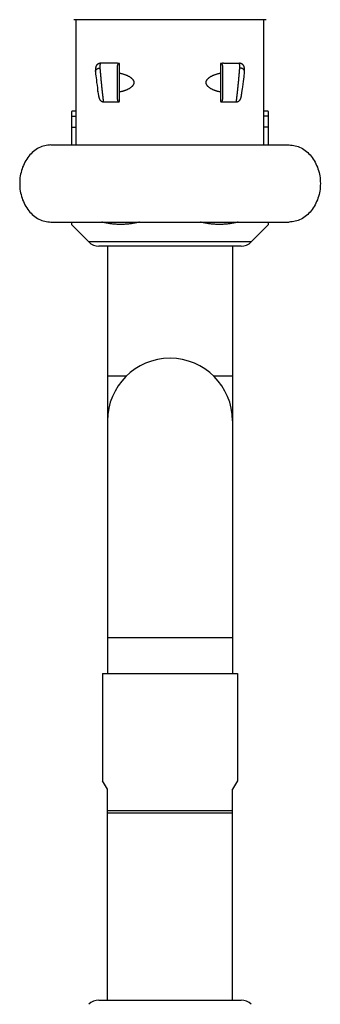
# Model space of a CAD drawing. Header units: millimetres. Extents: x 160 to 318, y 73 to 291.
# Tile 81 of 129: x 172 to 178, y 204 to 225. Entities that reach past the tile are written whole.
import ezdxf

# ---------------------------------------------------------------- set-up
doc = ezdxf.new("R2010")
doc.units = ezdxf.units.MM
doc.header["$LTSCALE"] = 30.734
doc.layers.get('0').update_dxf_attribs({"linetype": 'CONTINUOUS'})

msp = doc.modelspace()

# ---------------------------------------------------------------- linework, layer by layer
at = {"color": 7, "linetype": 'Continuous'}
for p, q in [((177.043, 224.687), (173.049, 224.687)), ((173.096, 222.087), (173.096, 224.687)), ((176.996, 222.087), (176.996, 224.687)), ((173.496, 223.624), (173.495, 223.609)), ((173.495, 223.606), (173.495, 223.603)), ((173.495, 223.603), (173.497, 223.588)), ((173.497, 223.651), (173.496, 223.645)), ((173.496, 223.645), (173.496, 223.635)), ((173.496, 223.635), (173.496, 223.624)), ((173.498, 223.667), (173.497, 223.662)), ((173.497, 223.662), (173.497, 223.657)), ((173.497, 223.657), (173.497, 223.651)), ((173.499, 223.68), (173.498, 223.677)), ((173.498, 223.677), (173.498, 223.675)), ((173.498, 223.675), (173.498, 223.672)), ((173.498, 223.672), (173.498, 223.67)), ((173.498, 223.67), (173.498, 223.667)), ((173.499, 223.684), (173.499, 223.682)), ((173.499, 223.682), (173.499, 223.68)), ((173.6, 223.782), (173.599, 223.782)), ((173.931, 223.782), (173.6, 223.782)), ((173.996, 222.998), (173.996, 223.767)), ((176.096, 223.767), (176.096, 222.998)), ((176.161, 223.782), (176.492, 223.782)), ((176.492, 223.782), (176.493, 223.782)), ((176.593, 223.683), (176.593, 223.685)), ((176.593, 223.681), (176.593, 223.683)), ((176.593, 223.679), (176.593, 223.681)), ((176.594, 223.677), (176.593, 223.679)), ((176.594, 223.675), (176.594, 223.677)), ((176.594, 223.673), (176.594, 223.675)), ((176.594, 223.669), (176.594, 223.673)), ((176.594, 223.665), (176.594, 223.669)), ((176.595, 223.661), (176.594, 223.665)), ((176.595, 223.656), (176.595, 223.661)), ((176.595, 223.65), (176.595, 223.656)), ((176.596, 223.643), (176.595, 223.65)), ((176.595, 223.588), (176.597, 223.603)), ((176.596, 223.639), (176.596, 223.643)), ((176.596, 223.628), (176.596, 223.639)), ((176.597, 223.613), (176.596, 223.628)), ((176.597, 223.609), (176.597, 223.613)), ((176.597, 223.606), (176.597, 223.603)), ((173.497, 223.588), (173.499, 223.562)), ((173.504, 223.523), (173.509, 223.481)), ((173.509, 223.481), (173.515, 223.436)), ((173.515, 223.436), (173.521, 223.382)), ((176.566, 223.348), (176.573, 223.402)), ((176.573, 223.402), (176.58, 223.455)), ((176.58, 223.455), (176.585, 223.499)), ((176.585, 223.499), (176.589, 223.535)), ((176.589, 223.535), (176.592, 223.562)), ((176.592, 223.562), (176.595, 223.588)), ((173.521, 223.382), (173.529, 223.329)), ((173.529, 223.329), (173.536, 223.276)), ((173.536, 223.276), (173.542, 223.232)), ((173.542, 223.232), (173.549, 223.183)), ((173.546, 223.199), (173.546, 223.234)), ((173.546, 223.199), (173.547, 223.199)), ((173.549, 223.183), (173.553, 223.158)), ((176.538, 223.197), (176.546, 223.199)), ((176.541, 223.174), (176.547, 223.211)), ((176.546, 223.199), (176.546, 223.234)), ((176.547, 223.211), (176.552, 223.25)), ((176.552, 223.25), (176.559, 223.295)), ((176.559, 223.295), (176.566, 223.348)), ((173.553, 223.158), (173.556, 223.138)), ((173.556, 223.138), (173.559, 223.124)), ((173.559, 223.124), (173.561, 223.112)), ((173.561, 223.112), (173.562, 223.104)), ((173.562, 223.104), (173.563, 223.097)), ((173.563, 223.097), (173.564, 223.092)), ((173.564, 223.092), (173.565, 223.087)), ((173.565, 223.087), (173.566, 223.083)), ((173.566, 223.083), (173.567, 223.079)), ((173.567, 223.079), (173.567, 223.077)), ((173.567, 223.077), (173.568, 223.075)), ((173.568, 223.075), (173.568, 223.072)), ((173.568, 223.072), (173.569, 223.07)), ((173.569, 223.07), (173.569, 223.068)), ((173.569, 223.068), (173.57, 223.066)), ((173.57, 223.066), (173.57, 223.064)), ((173.67, 222.982), (173.669, 222.982)), ((173.67, 222.982), (173.931, 222.982)), ((176.161, 222.982), (176.422, 222.982)), ((176.422, 222.982), (176.423, 222.982)), ((176.522, 223.067), (176.523, 223.069)), ((176.522, 223.066), (176.522, 223.067)), ((176.523, 223.071), (176.524, 223.073)), ((176.523, 223.069), (176.523, 223.071)), ((176.524, 223.076), (176.525, 223.078)), ((176.524, 223.073), (176.524, 223.076)), ((176.525, 223.081), (176.526, 223.085)), ((176.525, 223.078), (176.525, 223.081)), ((176.526, 223.085), (176.527, 223.089)), ((176.527, 223.089), (176.528, 223.093)), ((176.528, 223.093), (176.529, 223.1)), ((176.529, 223.1), (176.53, 223.107)), ((176.53, 223.107), (176.532, 223.117)), ((176.532, 223.117), (176.533, 223.122)), ((176.533, 223.122), (176.535, 223.134)), ((176.535, 223.134), (176.538, 223.152)), ((176.538, 223.152), (176.541, 223.174)), ((172.996, 222.784), (172.996, 222.087)), ((173.096, 222.787), (173.026, 222.787)), ((177.066, 222.787), (176.996, 222.787)), ((177.096, 222.087), (177.096, 222.784)), ((172.571, 222.087), (177.521, 222.087)), ((172.571, 220.487), (177.521, 220.487)), ((172.996, 220.487), (172.996, 220.437)), ((172.996, 220.437), (173.358, 220.075)), ((177.096, 220.437), (176.734, 220.075)), ((177.096, 220.437), (177.096, 220.487)), ((176.522, 219.987), (173.57, 219.987)), ((173.746, 219.987), (173.746, 211.117)), ((176.346, 219.987), (176.346, 211.117)), ((173.646, 211.117), (176.446, 211.117)), ((173.646, 211.117), (173.646, 208.89)), ((176.446, 211.117), (176.446, 208.89)), ((173.746, 208.717), (173.646, 208.89)), ((176.446, 208.89), (176.346, 208.717)), ((173.746, 204.337), (173.746, 208.717)), ((176.346, 204.337), (176.346, 208.717)), ((173.746, 208.275), (176.346, 208.275)), ((176.346, 208.217), (173.746, 208.217)), ((173.57, 204.337), (176.522, 204.337))]:
    msp.add_line(p, q, dxfattribs=at)
at = {"color": 9, "linetype": 'Continuous'}
for p, q in [((173.669, 222.983), (173.669, 222.984)), ((176.423, 222.983), (176.423, 222.984)), ((172.996, 222.686), (173.096, 222.686)), ((177.096, 222.686), (176.996, 222.686)), ((172.996, 222.458), (173.096, 222.458)), ((177.096, 222.458), (176.996, 222.458)), ((176.734, 220.075), (173.358, 220.075)), ((174.136, 217.287), (173.746, 217.287)), ((176.346, 217.287), (175.956, 217.287)), ((176.346, 211.859), (173.746, 211.859))]:
    msp.add_line(p, q, dxfattribs=at)
at = {"color": 7, "linetype": 'Continuous'}
for points in [[(173.599, 223.782), (173.598, 223.782), (173.595, 223.782), (173.592, 223.782), (173.589, 223.782), (173.586, 223.781), (173.583, 223.781), (173.58, 223.78), (173.577, 223.78), (173.575, 223.779), (173.572, 223.778), (173.569, 223.777), (173.566, 223.776), (173.564, 223.775), (173.561, 223.774), (173.558, 223.773), (173.556, 223.772), (173.553, 223.77), (173.55, 223.769), (173.548, 223.767), (173.546, 223.766), (173.543, 223.764), (173.541, 223.763), (173.538, 223.761), (173.536, 223.759), (173.534, 223.757), (173.532, 223.755), (173.53, 223.753), (173.528, 223.751), (173.526, 223.749), (173.525, 223.748), (173.523, 223.746), (173.522, 223.744), (173.52, 223.742), (173.519, 223.74), (173.518, 223.739), (173.516, 223.737), (173.515, 223.735), (173.514, 223.733), (173.513, 223.732), (173.512, 223.73), (173.511, 223.728), (173.51, 223.727), (173.51, 223.725), (173.509, 223.723), (173.508, 223.722), (173.508, 223.72), (173.507, 223.719), (173.506, 223.718), (173.506, 223.716), (173.505, 223.715), (173.505, 223.714), (173.505, 223.712), (173.504, 223.711), (173.504, 223.71), (173.504, 223.709), (173.503, 223.708), (173.503, 223.707), (173.503, 223.706), (173.502, 223.705), (173.502, 223.704), (173.502, 223.703), (173.502, 223.702), (173.501, 223.7), (173.501, 223.699), (173.501, 223.698), (173.501, 223.698), (173.501, 223.697), (173.501, 223.696), (173.5, 223.695), (173.5, 223.694), (173.5, 223.693), (173.5, 223.692), (173.5, 223.691), (173.5, 223.69), (173.5, 223.689), (173.499, 223.688), (173.499, 223.687), (173.499, 223.686), (173.499, 223.684)], [(176.593, 223.688), (176.592, 223.689), (176.592, 223.69), (176.592, 223.691), (176.592, 223.692), (176.592, 223.693), (176.592, 223.693), (176.592, 223.694), (176.591, 223.695), (176.591, 223.696), (176.591, 223.697), (176.591, 223.698), (176.591, 223.699), (176.591, 223.7), (176.59, 223.701), (176.59, 223.702), (176.59, 223.703), (176.59, 223.704), (176.589, 223.705), (176.589, 223.706), (176.589, 223.708), (176.588, 223.709), (176.588, 223.71), (176.588, 223.711), (176.587, 223.712), (176.587, 223.713), (176.587, 223.715), (176.586, 223.716), (176.586, 223.717), (176.585, 223.719), (176.584, 223.72), (176.584, 223.722), (176.583, 223.723), (176.582, 223.725), (176.581, 223.727), (176.581, 223.728), (176.58, 223.73), (176.579, 223.732), (176.577, 223.734), (176.576, 223.736), (176.575, 223.737), (176.574, 223.739), (176.572, 223.741), (176.571, 223.743), (176.569, 223.745), (176.568, 223.747), (176.566, 223.749), (176.564, 223.751), (176.562, 223.753), (176.56, 223.755), (176.558, 223.757), (176.556, 223.759), (176.553, 223.761), (176.551, 223.763), (176.549, 223.764), (176.546, 223.766), (176.544, 223.767), (176.541, 223.769), (176.539, 223.77), (176.536, 223.772), (176.534, 223.773), (176.531, 223.774), (176.528, 223.775), (176.525, 223.776), (176.523, 223.777), (176.52, 223.778), (176.517, 223.779), (176.514, 223.78), (176.511, 223.78), (176.509, 223.781), (176.506, 223.781), (176.503, 223.782), (176.5, 223.782), (176.497, 223.782), (176.494, 223.782), (176.493, 223.782)], [(176.593, 223.685), (176.593, 223.686), (176.593, 223.688)], [(173.499, 223.562), (173.5, 223.557), (173.504, 223.523)], [(173.57, 223.064), (173.57, 223.064), (173.571, 223.063), (173.571, 223.062), (173.571, 223.061), (173.571, 223.06), (173.572, 223.059), (173.572, 223.058), (173.572, 223.057), (173.572, 223.056), (173.573, 223.055), (173.573, 223.054), (173.573, 223.053), (173.574, 223.052), (173.574, 223.051), (173.574, 223.05), (173.575, 223.049), (173.575, 223.048), (173.576, 223.047), (173.576, 223.046), (173.576, 223.045), (173.577, 223.044), (173.577, 223.043), (173.578, 223.042), (173.578, 223.041), (173.579, 223.04), (173.579, 223.039), (173.58, 223.038), (173.58, 223.036), (173.581, 223.035), (173.582, 223.034), (173.583, 223.032), (173.584, 223.031), (173.584, 223.03), (173.585, 223.028), (173.586, 223.027), (173.587, 223.025), (173.589, 223.023), (173.59, 223.022), (173.591, 223.02), (173.592, 223.019), (173.594, 223.017), (173.595, 223.015), (173.597, 223.014), (173.598, 223.012), (173.6, 223.01), (173.602, 223.009), (173.603, 223.007), (173.605, 223.006), (173.607, 223.004), (173.609, 223.002), (173.611, 223.001), (173.614, 222.999), (173.616, 222.998), (173.618, 222.996), (173.621, 222.995), (173.624, 222.993), (173.626, 222.992), (173.629, 222.991), (173.631, 222.99), (173.634, 222.989), (173.637, 222.988), (173.64, 222.987), (173.642, 222.986), (173.645, 222.985), (173.648, 222.985), (173.651, 222.984), (173.654, 222.983), (173.657, 222.983), (173.66, 222.983), (173.662, 222.982), (173.665, 222.982), (173.669, 222.982)], [(176.423, 222.982), (176.427, 222.982), (176.429, 222.982), (176.432, 222.983), (176.435, 222.983), (176.438, 222.983), (176.441, 222.984), (176.444, 222.985), (176.447, 222.985), (176.45, 222.986), (176.452, 222.987), (176.455, 222.988), (176.458, 222.989), (176.461, 222.99), (176.463, 222.991), (176.466, 222.992), (176.468, 222.993), (176.471, 222.995), (176.474, 222.996), (176.476, 222.998), (176.478, 222.999), (176.481, 223.001), (176.483, 223.003), (176.485, 223.004), (176.487, 223.006), (176.489, 223.007), (176.491, 223.009), (176.492, 223.011), (176.494, 223.012), (176.496, 223.014), (176.497, 223.016), (176.498, 223.017), (176.5, 223.019), (176.501, 223.021), (176.502, 223.022), (176.504, 223.024), (176.505, 223.025), (176.506, 223.027), (176.507, 223.028), (176.508, 223.03), (176.509, 223.031), (176.509, 223.033), (176.51, 223.034), (176.511, 223.035), (176.512, 223.037), (176.512, 223.038), (176.513, 223.039), (176.513, 223.04), (176.514, 223.041), (176.514, 223.042), (176.515, 223.043), (176.515, 223.045), (176.516, 223.046), (176.516, 223.047), (176.516, 223.048), (176.517, 223.049), (176.517, 223.05), (176.518, 223.051), (176.518, 223.052), (176.518, 223.053), (176.519, 223.054), (176.519, 223.054), (176.519, 223.055), (176.519, 223.056), (176.52, 223.057), (176.52, 223.058), (176.52, 223.059), (176.521, 223.06), (176.521, 223.061), (176.521, 223.062), (176.521, 223.063), (176.522, 223.064), (176.522, 223.066)]]:
    msp.add_lwpolyline(points, dxfattribs=at)
for centre, radius, start, end in [((173.552, 223.607), 0.057, 178.3195, 181.3016), ((173.93, 222.866), 0.916, 86.562, 89.9397), ((176.162, 222.866), 0.916, 90.0603, 93.438), ((176.54, 223.607), 0.057, 358.6984, 1.6805), ((173.93, 223.898), 0.916, 270.0603, 273.438), ((176.162, 223.898), 0.916, 266.562, 269.9397), ((173.026, 222.637), 0.15, 90, 101.6099), ((177.066, 222.637), 0.15, 78.3901, 90), ((173.57, 220.287), 0.3, 225, 270), ((176.522, 220.287), 0.3, 270, 315), ((175.046, 216.359), 1.3, 0, 180), ((173.57, 204.037), 0.3, 90, 135), ((176.522, 204.037), 0.3, 45, 90)]:
    msp.add_arc(centre, radius, start, end, dxfattribs=at)
for points, knots in [([(173.495, 223.609), (173.495, 223.609), (173.495, 223.611), (173.495, 223.615), (173.496, 223.619), (173.497, 223.624), (173.499, 223.628), (173.501, 223.632), (173.503, 223.636), (173.505, 223.64), (173.508, 223.644), (173.511, 223.648), (173.514, 223.652), (173.518, 223.656), (173.522, 223.659), (173.526, 223.662), (173.53, 223.665), (173.535, 223.668), (173.54, 223.671), (173.545, 223.673), (173.55, 223.675), (173.555, 223.677), (173.561, 223.679), (173.566, 223.681), (173.572, 223.682), (173.578, 223.683), (173.583, 223.684), (173.589, 223.684), (173.593, 223.684), (173.595, 223.684)], [0, 0, 0, 0, 0.0014743, 0.0059302, 0.010411, 0.0149274, 0.0194896, 0.0241065, 0.0287863, 0.0335357, 0.0383605, 0.043265, 0.0482523, 0.0533242, 0.0584812, 0.0637228, 0.0690472, 0.074452, 0.0799335, 0.0854872, 0.0911071, 0.0967863, 0.1025176, 0.1082934, 0.114106, 0.1199475, 0.1258096, 0.1316837, 0.1375614, 0.1375614, 0.1375614, 0.1375614]), ([(173.996, 223.767), (173.996, 223.767), (173.996, 223.768), (173.996, 223.769), (173.996, 223.771), (173.995, 223.772), (173.995, 223.773), (173.994, 223.774), (173.993, 223.775), (173.993, 223.776), (173.992, 223.777), (173.991, 223.778), (173.99, 223.779), (173.989, 223.779), (173.988, 223.78), (173.987, 223.78), (173.986, 223.78), (173.986, 223.78), (173.985, 223.781)], [0, 0, 0, 0, 0.00123389, 0.00249558, 0.00377565, 0.00506828, 0.00636442, 0.00765446, 0.00893412, 0.01019324, 0.01142437, 0.01262465, 0.01378722, 0.01491107, 0.01599799, 0.01704697, 0.01806248, 0.01904648, 0.01904648, 0.01904648, 0.01904648]), ([(176.107, 223.781), (176.106, 223.78), (176.106, 223.78), (176.105, 223.78), (176.104, 223.78), (176.103, 223.779), (176.102, 223.779), (176.101, 223.778), (176.1, 223.777), (176.099, 223.776), (176.098, 223.775), (176.098, 223.774), (176.097, 223.773), (176.097, 223.772), (176.096, 223.771), (176.096, 223.769), (176.096, 223.768), (176.096, 223.767), (176.096, 223.767)], [0, 0, 0, 0, 0.00098401, 0.00199959, 0.00304853, 0.00413545, 0.00525936, 0.00642188, 0.00762218, 0.00885334, 0.01011244, 0.01139214, 0.0126822, 0.01397833, 0.015271, 0.01655105, 0.01781276, 0.01904666, 0.01904666, 0.01904666, 0.01904666]), ([(176.597, 223.609), (176.597, 223.609), (176.597, 223.611), (176.596, 223.615), (176.596, 223.619), (176.595, 223.624), (176.593, 223.628), (176.591, 223.632), (176.589, 223.636), (176.587, 223.64), (176.584, 223.644), (176.581, 223.648), (176.578, 223.652), (176.574, 223.656), (176.57, 223.659), (176.566, 223.662), (176.562, 223.665), (176.557, 223.668), (176.552, 223.671), (176.547, 223.673), (176.542, 223.675), (176.537, 223.677), (176.531, 223.679), (176.526, 223.681), (176.52, 223.682), (176.514, 223.683), (176.509, 223.684), (176.503, 223.684), (176.499, 223.684), (176.497, 223.684)], [0, 0, 0, 0, 0.0014743, 0.0059302, 0.010411, 0.0149275, 0.0194896, 0.0241065, 0.0287863, 0.0335357, 0.0383605, 0.043265, 0.0482523, 0.0533242, 0.0584812, 0.0637228, 0.0690472, 0.074452, 0.0799335, 0.0854872, 0.0911071, 0.0967863, 0.1025176, 0.1082934, 0.114106, 0.1199475, 0.1258096, 0.1316837, 0.1375615, 0.1375615, 0.1375615, 0.1375615]), ([(173.996, 223.577), (174.003, 223.576), (174.016, 223.574), (174.037, 223.57), (174.057, 223.565), (174.078, 223.56), (174.098, 223.553), (174.118, 223.546), (174.137, 223.538), (174.155, 223.53), (174.172, 223.522), (174.187, 223.514), (174.202, 223.505), (174.214, 223.497), (174.226, 223.489), (174.236, 223.481), (174.245, 223.473), (174.253, 223.466), (174.26, 223.459), (174.266, 223.452), (174.272, 223.446), (174.276, 223.44), (174.28, 223.434), (174.283, 223.428), (174.286, 223.422), (174.289, 223.417), (174.291, 223.412), (174.292, 223.407), (174.294, 223.402), (174.295, 223.397), (174.295, 223.392), (174.296, 223.387), (174.296, 223.382), (174.296, 223.377), (174.295, 223.373), (174.295, 223.368), (174.294, 223.363), (174.292, 223.358), (174.291, 223.353), (174.289, 223.347), (174.286, 223.342), (174.283, 223.337), (174.28, 223.331), (174.276, 223.325), (174.272, 223.319), (174.266, 223.312), (174.26, 223.305), (174.253, 223.298), (174.245, 223.291), (174.236, 223.283), (174.226, 223.275), (174.214, 223.267), (174.202, 223.259), (174.187, 223.251), (174.172, 223.242), (174.155, 223.234), (174.137, 223.226), (174.118, 223.218), (174.098, 223.211), (174.078, 223.205), (174.057, 223.199), (174.037, 223.194), (174.016, 223.19), (174.003, 223.188), (173.996, 223.187)], [0, 0, 0, 0, 0.0204214, 0.0413007, 0.0625002, 0.0838492, 0.1051475, 0.126172, 0.14669, 0.1664758, 0.1853303, 0.2030975, 0.2196755, 0.2350186, 0.2491319, 0.2620606, 0.2738779, 0.2846735, 0.2945454, 0.3035923, 0.3119101, 0.3195888, 0.3267114, 0.3333538, 0.3395844, 0.3454655, 0.3510531, 0.3563983, 0.361548, 0.3665454, 0.3714308, 0.3762428, 0.3810183, 0.3857939, 0.3906059, 0.3954913, 0.4004887, 0.4056383, 0.4109836, 0.4165712, 0.4224523, 0.4286829, 0.4353252, 0.4424479, 0.4501266, 0.4584444, 0.4674914, 0.4773632, 0.4881589, 0.4999761, 0.5129048, 0.5270181, 0.5423612, 0.5589392, 0.5767064, 0.5955608, 0.6153467, 0.6358647, 0.6568892, 0.6781875, 0.6995365, 0.7207359, 0.7416152, 0.7620367, 0.7620367, 0.7620367, 0.7620367]), ([(176.096, 223.187), (176.089, 223.188), (176.076, 223.19), (176.055, 223.194), (176.035, 223.199), (176.014, 223.205), (175.994, 223.211), (175.974, 223.218), (175.955, 223.226), (175.937, 223.234), (175.92, 223.242), (175.905, 223.251), (175.89, 223.259), (175.877, 223.267), (175.866, 223.275), (175.856, 223.283), (175.847, 223.291), (175.839, 223.298), (175.832, 223.305), (175.826, 223.312), (175.82, 223.319), (175.816, 223.325), (175.812, 223.331), (175.808, 223.337), (175.806, 223.342), (175.803, 223.347), (175.801, 223.353), (175.799, 223.358), (175.798, 223.363), (175.797, 223.368), (175.796, 223.373), (175.796, 223.377), (175.796, 223.382), (175.796, 223.387), (175.796, 223.392), (175.797, 223.397), (175.798, 223.402), (175.799, 223.407), (175.801, 223.412), (175.803, 223.417), (175.806, 223.422), (175.808, 223.428), (175.812, 223.434), (175.816, 223.44), (175.82, 223.446), (175.826, 223.452), (175.832, 223.459), (175.839, 223.466), (175.847, 223.473), (175.856, 223.481), (175.866, 223.489), (175.877, 223.497), (175.89, 223.505), (175.905, 223.514), (175.92, 223.522), (175.937, 223.53), (175.955, 223.538), (175.974, 223.546), (175.994, 223.553), (176.014, 223.56), (176.035, 223.565), (176.055, 223.57), (176.076, 223.574), (176.089, 223.576), (176.096, 223.577)], [0, 0, 0, 0, 0.0204215, 0.0413007, 0.0625002, 0.0838492, 0.1051474, 0.126172, 0.14669, 0.1664758, 0.1853303, 0.2030974, 0.2196754, 0.2350186, 0.2491319, 0.2620606, 0.2738778, 0.2846735, 0.2945453, 0.3035923, 0.3119101, 0.3195888, 0.3267114, 0.3333538, 0.3395844, 0.3454654, 0.3510531, 0.3563983, 0.361548, 0.3665453, 0.3714308, 0.3762427, 0.3810183, 0.3857939, 0.3906059, 0.3954913, 0.4004886, 0.4056383, 0.4109836, 0.4165712, 0.4224523, 0.4286829, 0.4353252, 0.4424479, 0.4501266, 0.4584444, 0.4674913, 0.4773631, 0.4881588, 0.499976, 0.5129047, 0.527018, 0.5423612, 0.5589392, 0.5767064, 0.5955608, 0.6153467, 0.6358646, 0.6568892, 0.6781875, 0.6995365, 0.7207359, 0.7416152, 0.7620367, 0.7620367, 0.7620367, 0.7620367]), ([(173.985, 222.984), (173.986, 222.984), (173.986, 222.984), (173.987, 222.984), (173.988, 222.985), (173.989, 222.985), (173.99, 222.986), (173.991, 222.986), (173.992, 222.987), (173.993, 222.988), (173.993, 222.989), (173.994, 222.99), (173.995, 222.991), (173.995, 222.993), (173.996, 222.994), (173.996, 222.995), (173.996, 222.996), (173.996, 222.997), (173.996, 222.998)], [0, 0, 0, 0, 0.00098368, 0.00199919, 0.00304816, 0.00413508, 0.00525893, 0.0064215, 0.00762178, 0.00885291, 0.01011203, 0.01139168, 0.01268173, 0.01397787, 0.0152705, 0.01655057, 0.01781226, 0.01904615, 0.01904615, 0.01904615, 0.01904615]), ([(176.096, 222.998), (176.096, 222.997), (176.096, 222.996), (176.096, 222.995), (176.096, 222.994), (176.097, 222.993), (176.097, 222.991), (176.098, 222.99), (176.098, 222.989), (176.099, 222.988), (176.1, 222.987), (176.101, 222.986), (176.102, 222.986), (176.103, 222.985), (176.104, 222.985), (176.105, 222.984), (176.106, 222.984), (176.106, 222.984), (176.107, 222.984)], [0, 0, 0, 0, 0.0012339, 0.00249561, 0.00377567, 0.00506833, 0.00636446, 0.00765452, 0.00893422, 0.01019331, 0.01142447, 0.01262478, 0.0137873, 0.0149112, 0.01599812, 0.01704707, 0.01806264, 0.01904671, 0.01904671, 0.01904671, 0.01904671]), ([(172.571, 222.087), (172.528, 222.087), (172.442, 222.077), (172.319, 222.03), (172.205, 221.955), (172.107, 221.854), (172.026, 221.732), (171.966, 221.593), (171.929, 221.443), (171.917, 221.287), (171.929, 221.131), (171.966, 220.981), (172.026, 220.842), (172.107, 220.72), (172.205, 220.619), (172.319, 220.544), (172.442, 220.498), (172.528, 220.487), (172.571, 220.487)], [0, 0, 0, 0, 0.127737, 0.257894, 0.392407, 0.532408, 0.678116, 0.828906, 0.983472, 1.140043, 1.296614, 1.45118, 1.601969, 1.747678, 1.887679, 2.022192, 2.152349, 2.280086, 2.280086, 2.280086, 2.280086]), ([(177.521, 222.087), (177.564, 222.087), (177.65, 222.077), (177.773, 222.03), (177.887, 221.955), (177.985, 221.854), (178.066, 221.732), (178.126, 221.593), (178.163, 221.443), (178.175, 221.287), (178.163, 221.131), (178.126, 220.981), (178.066, 220.842), (177.985, 220.72), (177.887, 220.619), (177.773, 220.544), (177.65, 220.498), (177.564, 220.487), (177.521, 220.487)], [0, 0, 0, 0, 0.127737, 0.257894, 0.392407, 0.532408, 0.678116, 0.828906, 0.983472, 1.140043, 1.296614, 1.45118, 1.601969, 1.747678, 1.887679, 2.022192, 2.152349, 2.280086, 2.280086, 2.280086, 2.280086]), ([(174.415, 220.487), (174.406, 220.485), (174.384, 220.48), (174.35, 220.472), (174.313, 220.465), (174.276, 220.458), (174.24, 220.453), (174.203, 220.448), (174.167, 220.444), (174.13, 220.441), (174.094, 220.439), (174.057, 220.437), (174.021, 220.437), (173.985, 220.437), (173.948, 220.439), (173.912, 220.441), (173.875, 220.444), (173.839, 220.448), (173.802, 220.453), (173.765, 220.458), (173.729, 220.465), (173.692, 220.472), (173.658, 220.48), (173.636, 220.485), (173.627, 220.487)], [0, 0, 0, 0, 0.0292322, 0.0671069, 0.1046801, 0.1419833, 0.1790577, 0.2159357, 0.2526504, 0.2892387, 0.3257276, 0.3621555, 0.3985498, 0.4349441, 0.4713719, 0.5078609, 0.5444492, 0.5811639, 0.6180419, 0.6551163, 0.6924195, 0.7299926, 0.7678674, 0.7970996, 0.7970996, 0.7970996, 0.7970996]), ([(176.465, 220.487), (176.456, 220.485), (176.434, 220.48), (176.4, 220.472), (176.363, 220.465), (176.326, 220.458), (176.29, 220.453), (176.253, 220.448), (176.217, 220.444), (176.18, 220.441), (176.144, 220.439), (176.107, 220.437), (176.071, 220.437), (176.035, 220.437), (175.998, 220.439), (175.962, 220.441), (175.925, 220.444), (175.889, 220.448), (175.852, 220.453), (175.815, 220.458), (175.779, 220.465), (175.742, 220.472), (175.708, 220.48), (175.686, 220.485), (175.677, 220.487)], [0, 0, 0, 0, 0.0292322, 0.0671069, 0.1046801, 0.1419833, 0.1790577, 0.2159357, 0.2526504, 0.2892387, 0.3257276, 0.3621555, 0.3985498, 0.4349441, 0.4713719, 0.5078609, 0.5444492, 0.5811639, 0.6180419, 0.6551163, 0.6924195, 0.7299926, 0.7678674, 0.7970996, 0.7970996, 0.7970996, 0.7970996])]:
    msp.add_open_spline(points, degree=3, knots=knots, dxfattribs=at)
at = {"color": 9, "linetype": 'Continuous'}
for points, knots in [([(173.595, 223.684), (173.595, 223.688), (173.595, 223.694), (173.596, 223.704), (173.596, 223.713), (173.596, 223.722), (173.596, 223.73), (173.597, 223.737), (173.597, 223.744), (173.597, 223.751), (173.597, 223.757), (173.598, 223.762), (173.598, 223.767), (173.598, 223.771), (173.599, 223.774), (173.599, 223.777), (173.599, 223.779), (173.599, 223.78), (173.6, 223.78)], [0, 0, 0, 0, 0.01016508, 0.01984172, 0.02901363, 0.03766541, 0.04578265, 0.053352, 0.06036144, 0.06680088, 0.07266113, 0.07793326, 0.08260813, 0.08667776, 0.09013596, 0.09297877, 0.09520373, 0.09608418, 0.09608418, 0.09608418, 0.09608418]), ([(173.669, 222.984), (173.669, 222.984), (173.668, 222.985), (173.668, 222.988), (173.667, 222.991), (173.667, 222.994), (173.666, 222.999), (173.665, 223.004), (173.664, 223.009), (173.663, 223.016), (173.662, 223.022), (173.661, 223.03), (173.66, 223.038), (173.659, 223.047), (173.658, 223.056), (173.657, 223.066), (173.655, 223.076), (173.654, 223.087), (173.653, 223.098), (173.651, 223.11), (173.65, 223.122), (173.648, 223.135), (173.647, 223.148), (173.645, 223.162), (173.644, 223.175), (173.642, 223.19), (173.641, 223.204), (173.639, 223.219), (173.637, 223.234), (173.636, 223.25), (173.634, 223.266), (173.632, 223.281), (173.631, 223.297), (173.629, 223.314), (173.628, 223.33), (173.626, 223.346), (173.624, 223.363), (173.623, 223.379), (173.621, 223.396), (173.619, 223.412), (173.618, 223.429), (173.616, 223.445), (173.615, 223.461), (173.613, 223.477), (173.612, 223.493), (173.61, 223.509), (173.609, 223.524), (173.607, 223.539), (173.606, 223.554), (173.605, 223.569), (173.603, 223.583), (173.602, 223.597), (173.601, 223.611), (173.6, 223.624), (173.599, 223.637), (173.598, 223.65), (173.597, 223.662), (173.596, 223.673), (173.595, 223.681), (173.595, 223.684)], [0, 0, 0, 0, 0.0017475, 0.0041578, 0.0072305, 0.0109624, 0.0153489, 0.0203836, 0.0260589, 0.032366, 0.0392948, 0.0468344, 0.0549729, 0.063697, 0.0729925, 0.0828441, 0.0932356, 0.1041497, 0.1155682, 0.1274722, 0.139842, 0.1526566, 0.1658944, 0.1795329, 0.1935491, 0.2079194, 0.2226196, 0.2376242, 0.2529068, 0.2684402, 0.2841977, 0.3001531, 0.3162801, 0.3325513, 0.3489381, 0.3654112, 0.3819416, 0.3985014, 0.4150632, 0.4315995, 0.4480816, 0.4644799, 0.4807654, 0.4969099, 0.5128873, 0.5286718, 0.5442372, 0.5595563, 0.5746018, 0.5893473, 0.6037688, 0.6178436, 0.6315495, 0.6448637, 0.6577629, 0.6702246, 0.6822276, 0.6937512, 0.7047764, 0.7047764, 0.7047764, 0.7047764]), ([(173.6, 223.78), (173.6, 223.78), (173.6, 223.781), (173.6, 223.782), (173.6, 223.782)], [0, 0, 0, 0, 0.000726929, 0.002136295, 0.002136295, 0.002136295, 0.002136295]), ([(173.985, 222.984), (173.984, 222.984), (173.981, 222.985), (173.977, 222.988), (173.974, 222.991), (173.971, 222.994), (173.968, 222.998), (173.965, 223.003), (173.963, 223.008), (173.961, 223.013), (173.96, 223.02), (173.958, 223.026), (173.957, 223.033), (173.957, 223.041), (173.956, 223.049), (173.956, 223.058), (173.956, 223.067), (173.956, 223.078), (173.956, 223.089), (173.956, 223.1), (173.956, 223.112), (173.956, 223.124), (173.956, 223.137), (173.956, 223.15), (173.956, 223.164), (173.956, 223.178), (173.956, 223.192), (173.956, 223.207), (173.956, 223.222), (173.956, 223.237), (173.956, 223.253), (173.956, 223.268), (173.956, 223.284), (173.956, 223.3), (173.956, 223.316), (173.956, 223.333), (173.956, 223.349), (173.956, 223.366), (173.956, 223.382), (173.956, 223.399), (173.956, 223.415), (173.956, 223.431), (173.956, 223.448), (173.956, 223.464), (173.956, 223.48), (173.956, 223.496), (173.956, 223.511), (173.956, 223.527), (173.956, 223.542), (173.956, 223.557), (173.956, 223.572), (173.956, 223.586), (173.956, 223.6), (173.956, 223.614), (173.956, 223.627), (173.956, 223.64), (173.956, 223.652), (173.956, 223.664), (173.956, 223.675), (173.956, 223.686), (173.956, 223.697), (173.956, 223.706), (173.956, 223.715), (173.957, 223.723), (173.957, 223.731), (173.958, 223.738), (173.96, 223.745), (173.961, 223.751), (173.963, 223.757), (173.965, 223.762), (173.968, 223.766), (173.971, 223.77), (173.974, 223.774), (173.977, 223.777), (173.981, 223.779), (173.984, 223.78), (173.985, 223.781)], [0, 0, 0, 0, 0.0043989, 0.0087862, 0.0132564, 0.0178981, 0.0227857, 0.0279739, 0.0335071, 0.0394388, 0.0458128, 0.0526033, 0.059747, 0.0672872, 0.0753761, 0.0841706, 0.0937961, 0.1042251, 0.1152264, 0.1266586, 0.1385525, 0.1509244, 0.1637414, 0.1769705, 0.1905907, 0.2045816, 0.2189195, 0.2335795, 0.2485368, 0.2637659, 0.279241, 0.294936, 0.3108241, 0.3268785, 0.3430718, 0.3593766, 0.3757653, 0.39221, 0.4086828, 0.4251558, 0.441601, 0.4579906, 0.4742966, 0.4904915, 0.5065477, 0.5224381, 0.5381358, 0.5536139, 0.5688461, 0.583807, 0.5984711, 0.6128132, 0.6268083, 0.6404339, 0.6536681, 0.6664875, 0.6788682, 0.690784, 0.702212, 0.7131551, 0.7235693, 0.7332441, 0.7420789, 0.750203, 0.7577792, 0.7649448, 0.7717418, 0.7781178, 0.7840535, 0.7895915, 0.7947828, 0.7996723, 0.8043155, 0.8087864, 0.8131733, 0.8175732, 0.8175732, 0.8175732, 0.8175732]), ([(176.107, 223.781), (176.108, 223.78), (176.111, 223.779), (176.115, 223.777), (176.118, 223.774), (176.121, 223.77), (176.124, 223.766), (176.127, 223.762), (176.129, 223.757), (176.131, 223.751), (176.132, 223.745), (176.134, 223.738), (176.135, 223.731), (176.135, 223.723), (176.136, 223.715), (176.136, 223.706), (176.136, 223.697), (176.136, 223.686), (176.136, 223.676), (176.136, 223.664), (176.136, 223.652), (176.136, 223.64), (176.136, 223.627), (176.136, 223.614), (176.136, 223.6), (176.136, 223.586), (176.136, 223.572), (176.136, 223.557), (176.136, 223.542), (176.136, 223.527), (176.136, 223.512), (176.136, 223.496), (176.136, 223.48), (176.136, 223.464), (176.136, 223.448), (176.136, 223.432), (176.136, 223.415), (176.136, 223.399), (176.136, 223.382), (176.136, 223.366), (176.136, 223.349), (176.136, 223.333), (176.136, 223.317), (176.136, 223.3), (176.136, 223.284), (176.136, 223.269), (176.136, 223.253), (176.136, 223.237), (176.136, 223.222), (176.136, 223.207), (176.136, 223.193), (176.136, 223.178), (176.136, 223.164), (176.136, 223.151), (176.136, 223.137), (176.136, 223.125), (176.136, 223.112), (176.136, 223.1), (176.136, 223.089), (176.136, 223.078), (176.136, 223.068), (176.136, 223.058), (176.136, 223.049), (176.135, 223.041), (176.135, 223.033), (176.134, 223.026), (176.132, 223.02), (176.131, 223.013), (176.129, 223.008), (176.127, 223.003), (176.124, 222.998), (176.121, 222.994), (176.118, 222.991), (176.115, 222.988), (176.111, 222.985), (176.108, 222.984), (176.107, 222.984)], [0, 0, 0, 0, 0.004401, 0.0087888, 0.0132609, 0.017906, 0.0227978, 0.0279925, 0.0335384, 0.0394821, 0.0458467, 0.052621, 0.0598034, 0.0674333, 0.0755914, 0.0844142, 0.0939912, 0.1042733, 0.1151817, 0.1266275, 0.1385357, 0.1508982, 0.1637118, 0.1769471, 0.1905712, 0.2045633, 0.2189039, 0.233568, 0.2485289, 0.2637613, 0.2792402, 0.2949391, 0.3108313, 0.3268897, 0.3430871, 0.359396, 0.3757888, 0.3922377, 0.4087146, 0.4251916, 0.4416408, 0.4580342, 0.4743441, 0.4905426, 0.5066023, 0.522496, 0.5381967, 0.5536778, 0.5689127, 0.5838757, 0.5985421, 0.6128866, 0.6268832, 0.6405088, 0.6537444, 0.6665667, 0.6789432, 0.6908538, 0.702297, 0.7132255, 0.7235512, 0.7331611, 0.7419814, 0.7501282, 0.7577529, 0.7649422, 0.771731, 0.7780998, 0.7840395, 0.7895837, 0.7947789, 0.7996708, 0.8043156, 0.8087875, 0.8131745, 0.8175744, 0.8175744, 0.8175744, 0.8175744]), ([(176.423, 222.984), (176.423, 222.984), (176.424, 222.985), (176.424, 222.988), (176.425, 222.991), (176.425, 222.994), (176.426, 222.999), (176.427, 223.004), (176.428, 223.009), (176.429, 223.016), (176.43, 223.022), (176.431, 223.03), (176.432, 223.038), (176.433, 223.047), (176.434, 223.056), (176.435, 223.066), (176.437, 223.076), (176.438, 223.087), (176.439, 223.098), (176.441, 223.11), (176.442, 223.122), (176.443, 223.135), (176.445, 223.148), (176.447, 223.162), (176.448, 223.175), (176.45, 223.19), (176.451, 223.204), (176.453, 223.219), (176.454, 223.234), (176.456, 223.25), (176.458, 223.266), (176.459, 223.281), (176.461, 223.297), (176.463, 223.314), (176.464, 223.33), (176.466, 223.346), (176.468, 223.363), (176.469, 223.379), (176.471, 223.396), (176.473, 223.412), (176.474, 223.429), (176.476, 223.445), (176.477, 223.461), (176.479, 223.477), (176.48, 223.493), (176.482, 223.509), (176.483, 223.524), (176.485, 223.539), (176.486, 223.554), (176.487, 223.569), (176.488, 223.583), (176.49, 223.597), (176.491, 223.611), (176.492, 223.624), (176.493, 223.637), (176.494, 223.65), (176.495, 223.662), (176.496, 223.673), (176.497, 223.681), (176.497, 223.684)], [0, 0, 0, 0, 0.0017475, 0.0041578, 0.0072305, 0.0109624, 0.0153489, 0.0203836, 0.0260589, 0.032366, 0.0392948, 0.0468344, 0.0549729, 0.063697, 0.0729925, 0.0828441, 0.0932356, 0.1041497, 0.1155682, 0.1274722, 0.139842, 0.1526566, 0.1658944, 0.1795329, 0.1935491, 0.2079194, 0.2226196, 0.2376242, 0.2529068, 0.2684402, 0.2841977, 0.3001531, 0.3162801, 0.3325513, 0.3489381, 0.3654112, 0.3819416, 0.3985014, 0.4150632, 0.4315995, 0.4480816, 0.4644799, 0.4807654, 0.4969099, 0.5128873, 0.5286718, 0.5442372, 0.5595563, 0.5746018, 0.5893473, 0.6037688, 0.6178436, 0.6315495, 0.6448637, 0.6577629, 0.6702246, 0.6822276, 0.6937512, 0.7047764, 0.7047764, 0.7047764, 0.7047764]), ([(176.492, 223.78), (176.492, 223.78), (176.492, 223.781), (176.492, 223.782), (176.492, 223.782)], [0, 0, 0, 0, 0.000726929, 0.002136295, 0.002136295, 0.002136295, 0.002136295]), ([(176.497, 223.684), (176.497, 223.688), (176.497, 223.694), (176.496, 223.704), (176.496, 223.713), (176.496, 223.722), (176.496, 223.73), (176.495, 223.737), (176.495, 223.744), (176.495, 223.751), (176.494, 223.757), (176.494, 223.762), (176.494, 223.767), (176.494, 223.771), (176.493, 223.774), (176.493, 223.777), (176.493, 223.779), (176.492, 223.78), (176.492, 223.78)], [0, 0, 0, 0, 0.01016508, 0.01984172, 0.02901363, 0.03766541, 0.04578265, 0.053352, 0.06036144, 0.06680088, 0.07266113, 0.07793326, 0.08260813, 0.08667776, 0.09013596, 0.09297877, 0.09520373, 0.09608418, 0.09608418, 0.09608418, 0.09608418])]:
    msp.add_open_spline(points, degree=3, knots=knots, dxfattribs=at)
for points in [[(173.67, 222.982), (173.669, 222.982), (173.669, 222.983), (173.669, 222.983)], [(176.422, 222.982), (176.423, 222.982), (176.423, 222.983), (176.423, 222.983)]]:
    msp.add_open_spline(points, degree=3, dxfattribs=at)

doc.saveas('drawing.dxf')
